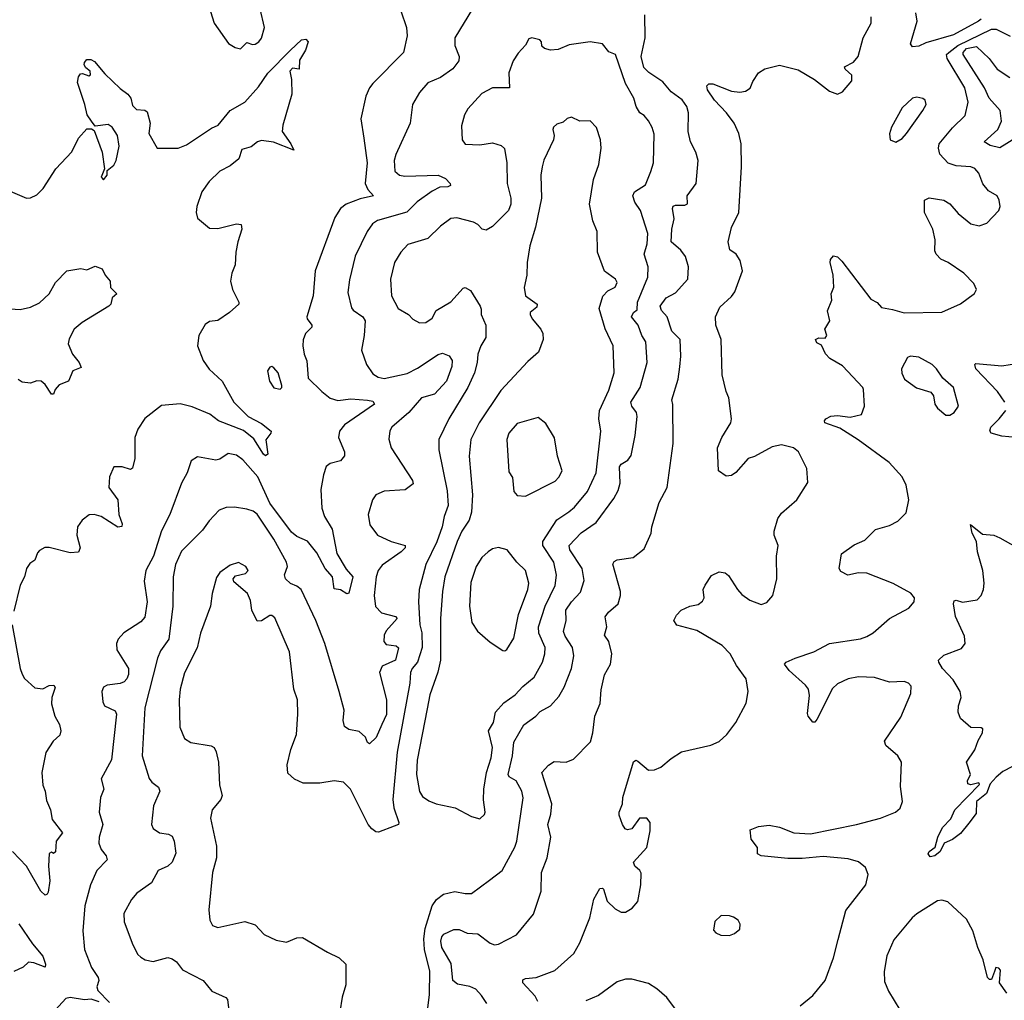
# Model space of a CAD drawing. Extents: x 1550320 to 1685906, y 509093 to 640511.
# Tile 201 of 256: x 1634153 to 1638886, y 535361 to 540072. Entities that reach past the tile are written whole.
import ezdxf

# ---------------------------------------------------------------- set-up
doc = ezdxf.new("R2010")
doc.units = 0

msp = doc.modelspace()

# ---------------------------------------------------------------- linework, layer by layer
at = {"layer": '0CON20XD'}
for points in [[(1635215, 539932.5), (1635245, 539962.5), (1635272.5, 539952.5), (1635285, 539954.2), (1635302.5, 539965), (1635315, 539983.3), (1635329.4, 540035), (1635309.2, 540125), (1635314, 540185), (1635308.8, 540195), (1635253.4, 540213.4), (1635115, 540202.9), (1635016.2, 540163.8), (1635011.2, 540155), (1635016.2, 540145), (1635070.7, 540110.7), (1635087.5, 540055), (1635157, 539957), (1635188.3, 539938.3), (1635215, 539932.5)], [(1635985.8, 540115), (1636012.9, 540035), (1636015.7, 539995), (1635998, 539915), (1635850, 539765), (1635834.2, 539745), (1635817.1, 539705), (1635792.9, 539595), (1635807, 539503), (1635822.6, 539385), (1635814.1, 539285), (1635826.2, 539256.2), (1635853.8, 539225), (1635789.2, 539210.8), (1635722, 539185), (1635695.4, 539164.6), (1635668.3, 539121.7), (1635573.9, 538866.1), (1635562.8, 538745), (1635533.1, 538645), (1635534.3, 538635), (1635556.7, 538605), (1635556.9, 538595), (1635526.4, 538563.6), (1635515.6, 538534.4), (1635514.4, 538505.6), (1635520, 538465), (1635533.2, 538433.2), (1635539.1, 538349.1), (1635605.2, 538285.2), (1635645, 538253.8), (1635682.9, 538242.9), (1635745, 538251.1), (1635824.7, 538244.7), (1635849.8, 538239.8), (1635857.8, 538225), (1635714.3, 538125), (1635690.6, 538095), (1635685.6, 538065), (1635714.5, 537995), (1635713.8, 537976.2), (1635695, 537952), (1635645, 537939.2), (1635626.7, 537925), (1635612.5, 537885), (1635600.5, 537815), (1635604.6, 537724.6), (1635617.3, 537685), (1635654.3, 537624.3), (1635677.2, 537507.2), (1635722.3, 537432.3), (1635754.4, 537395), (1635735, 537316.7), (1635725, 537313.8), (1635695, 537332.5), (1635665, 537337.5), (1635656, 537395), (1635620.6, 537435), (1635580.5, 537510.5), (1635535.9, 537565.9), (1635485, 537588.9), (1635459.2, 537609.2), (1635355, 537749.4), (1635297.3, 537875), (1635225, 537956.9), (1635195, 537979.6), (1635155, 537988.2), (1635115, 537961.1), (1635095, 537955.5), (1635008.3, 537971.7), (1634977, 537953), (1634958.6, 537895), (1634930.5, 537845), (1634874.4, 537694.4), (1634833.7, 537616.3), (1634796.5, 537495), (1634759.1, 537425), (1634750.4, 537375), (1634765.4, 537275), (1634755, 537201.2), (1634735, 537178.9), (1634654, 537126), (1634625.7, 537095), (1634618.1, 537075), (1634620, 537045), (1634675.3, 536955.3), (1634676.2, 536926.2), (1634668.2, 536905), (1634655, 536891.5), (1634635, 536882.5), (1634573.8, 536875), (1634555.4, 536864.6), (1634547.5, 536845), (1634552.2, 536795), (1634560.8, 536775), (1634611.7, 536751.7), (1634618.9, 536735), (1634594.7, 536515.3), (1634544.5, 536425), (1634556.8, 536375), (1634541.8, 536335), (1634535.4, 536265), (1634553.1, 536205), (1634534.1, 536145), (1634532.8, 536115), (1634545, 536084.4), (1634568.9, 536055), (1634573.3, 536035), (1634523.3, 535985), (1634492.7, 535915), (1634466, 535815), (1634456.6, 535695), (1634464.8, 535604.8), (1634498.3, 535518.3), (1634530, 535470), (1634533.3, 535455), (1634523.8, 535425), (1634528.3, 535408.3), (1634585, 535350)], [(1636330, 540125), (1636244.4, 539985), (1636245, 539947.5), (1636265.7, 539895), (1636264.3, 539875), (1636235, 539835.6), (1636175.4, 539794.6), (1636115, 539768.1), (1636075, 539722.5), (1636040.6, 539665), (1636030.5, 539575), (1635960.9, 539425), (1635953.6, 539395), (1635955.8, 539345), (1635978.8, 539325), (1636005, 539319.5), (1636165, 539324.7), (1636199.3, 539309.3), (1636221.9, 539285), (1636224.2, 539275), (1636211.4, 539268.6), (1636173.3, 539266.7), (1636135, 539247.6), (1636063.5, 539196.5), (1636013.1, 539146.9), (1635873.3, 539106.7), (1635848.6, 539091.4), (1635823.3, 539055), (1635765, 538936.2), (1635738.2, 538821.8), (1635730.9, 538760.9), (1635748.3, 538688.3), (1635755.7, 538675.7), (1635802, 538645), (1635814.3, 538625), (1635809.2, 538555), (1635795.6, 538485), (1635820, 538415), (1635850.4, 538370.4), (1635875.3, 538355.3), (1635905, 538347.7), (1636015, 538371.8), (1636065, 538397.3), (1636165, 538463.8), (1636185, 538470.5), (1636216.7, 538456.7), (1636231.2, 538435), (1636230.3, 538405), (1636204.6, 538335), (1636146.4, 538273.6), (1636083.8, 538255), (1636023.3, 538185), (1635942.5, 538115), (1635932.6, 538097.4), (1635927, 538057), (1635938.1, 538015), (1636041.7, 537858.3), (1636045, 537842), (1636006, 537814), (1635905, 537807.3), (1635865, 537789.2), (1635848.1, 537765), (1635828.5, 537695), (1635836.7, 537645), (1635872.5, 537595), (1635938.8, 537565), (1636006.2, 537545), (1636005.7, 537535), (1635986.5, 537515), (1635895, 537451.1), (1635875.5, 537425), (1635867.1, 537395), (1635857.1, 537305), (1635863.1, 537253.1), (1635891.7, 537221.7), (1635958.8, 537205), (1635967.8, 537195), (1635914.5, 537135), (1635904.6, 537115), (1635902.5, 537085), (1635915, 537070.5), (1635963.1, 537063.1), (1635973.6, 537053.6), (1635958.8, 536995), (1635895, 536965.3), (1635882.5, 536935), (1635916.2, 536805), (1635916.2, 536733.8), (1635894, 536686)], [(1636398.1, 535345), (1636373.5, 535383.5), (1636345, 535413.3), (1636316.2, 535426.2), (1636258, 535438), (1636235, 535455.7), (1636227.3, 535537.3), (1636182.2, 535615), (1636178.1, 535645), (1636181.6, 535665), (1636191.2, 535678.8), (1636240, 535700), (1636265, 535701.4), (1636303.9, 535683.9), (1636355, 535680), (1636415, 535634.6), (1636435, 535627.5), (1636455, 535629.6), (1636540.8, 535675), (1636623.1, 535775), (1636659.5, 535885), (1636660.5, 535975), (1636688.9, 536045), (1636706.2, 536145), (1636691.9, 536205), (1636705.5, 536255.5), (1636710.4, 536305), (1636663.5, 536455), (1636695, 536490.8), (1636722.4, 536507.6), (1636780, 536505), (1636815, 536518.6), (1636896.9, 536603.1), (1636908.5, 536645), (1636916.9, 536725), (1636943.2, 536786.8), (1636948.3, 536851.7), (1636963.5, 536925), (1636993.1, 536975), (1636999.2, 537025), (1636984.4, 537085), (1636964, 537115), (1636975.7, 537155.7), (1636966.8, 537203.2), (1636982.9, 537225), (1637030.6, 537265), (1637040.4, 537305), (1637040.4, 537325), (1637003.9, 537456.1), (1637010.6, 537469.4), (1637025, 537477.5), (1637102.7, 537487.3), (1637155, 537530), (1637188, 537605), (1637191.2, 537635), (1637227, 537753), (1637266, 537825), (1637294.5, 538035.5), (1637293.2, 538223.2), (1637288.6, 538245), (1637318.5, 538345), (1637326.2, 538403.8), (1637331.8, 538455), (1637328.5, 538535), (1637288.5, 538575), (1637265.3, 538645), (1637238.5, 538675), (1637232.2, 538695), (1637260, 538735), (1637305, 538760), (1637364.4, 538825), (1637367.3, 538885), (1637353.2, 538935), (1637331.5, 538965), (1637284.5, 539004.5), (1637288.5, 539065), (1637299.2, 539115), (1637290.4, 539165), (1637293.9, 539176.1), (1637305, 539181.5), (1637349.7, 539180.3), (1637362.7, 539187.3), (1637361.9, 539225), (1637405.5, 539285), (1637414.4, 539395), (1637403.3, 539435), (1637378.2, 539485), (1637366.2, 539535), (1637367.7, 539625), (1637360, 539655), (1637337.3, 539687.3), (1637284.4, 539725), (1637245, 539773.1), (1637177.8, 539817.8), (1637153.1, 539843.1), (1637140.6, 539895), (1637159.7, 539985), (1637157.5, 540095)], [(1638161.7, 539868.3), (1638184, 539896), (1638207.3, 539985), (1638246.2, 540055), (1638246.7, 540085)], [(1638445, 539941.6), (1638435.4, 539955.4), (1638466.6, 540065), (1638460.9, 540105)], [(1638775.4, 540075), (1638762.2, 540065), (1638641.3, 539998.7), (1638509.1, 539960.9), (1638475, 539944.8), (1638445, 539941.6)], [(1636115.6, 535325), (1636123.4, 535386.6), (1636125, 535500), (1636098.4, 535605), (1636095.3, 535655.3), (1636101.9, 535705), (1636136.2, 535815), (1636156.4, 535845), (1636189.8, 535870.2), (1636245, 535882.7), (1636295, 535873.3), (1636325, 535874.3), (1636411.5, 535938.5), (1636472.9, 535985), (1636533.7, 536096.3), (1636543.2, 536125), (1636572.6, 536332.6), (1636566.2, 536365), (1636539.1, 536415), (1636505.7, 536435), (1636500.8, 536445), (1636521.4, 536535), (1636528.9, 536601.1), (1636576.6, 536683.4), (1636634.3, 536725), (1636655, 536747.5), (1636705, 536775.6), (1636745, 536820), (1636770.9, 536865), (1636805.4, 536955), (1636816.1, 537015), (1636810, 537055), (1636775, 537109.4), (1636767.3, 537132.7), (1636779.3, 537185), (1636777.8, 537235), (1636805, 537274.6), (1636848.8, 537321.2), (1636867.1, 537377.1), (1636857.2, 537435), (1636797.1, 537525), (1636794, 537545), (1636852.7, 537607.3), (1636923.9, 537656.1), (1637008.8, 537771.2), (1637030.4, 537809.6), (1637038.9, 537845), (1637036.1, 537923.9), (1637045, 537937.1), (1637075.8, 537955), (1637092.6, 537977.4), (1637111.8, 538075), (1637121.5, 538165), (1637117.7, 538185), (1637095.3, 538215.3), (1637090, 538235), (1637135.4, 538305), (1637169.2, 538425), (1637162.5, 538525), (1637143.7, 538555), (1637126, 538605), (1637094.7, 538645), (1637103.9, 538665), (1637121.5, 538678.5), (1637123.5, 538715), (1637172.7, 538835), (1637173.9, 538885), (1637155.2, 538945), (1637169.3, 538995), (1637172.9, 539045), (1637137.5, 539155), (1637109.3, 539195), (1637100, 539225), (1637107.8, 539245), (1637161.2, 539278.8), (1637187.4, 539342.6), (1637198.9, 539385), (1637202.6, 539522.6), (1637193.6, 539553.6), (1637175, 539586.2), (1637155, 539612), (1637134.5, 539624.5), (1637116.7, 539655), (1637104.4, 539695), (1637065.3, 539765.3), (1637017.5, 539905), (1636985, 539917.8), (1636955, 539956), (1636895, 539965.7), (1636795, 539952), (1636740.8, 539929.2), (1636705, 539926), (1636675, 539934), (1636662.5, 539945), (1636661.2, 539965), (1636653.3, 539975), (1636615, 539984.3), (1636600, 539980), (1636585, 539950), (1636548.5, 539911.5), (1636525.5, 539874.5), (1636504, 539816), (1636506.7, 539745), (1636425, 539744.4), (1636375, 539718.1), (1636306.8, 539643.2), (1636290.8, 539615), (1636277.3, 539562.7), (1636280, 539495), (1636295, 539473.8), (1636365, 539470), (1636425, 539480.6), (1636467.9, 539467.9), (1636483.4, 539453.4), (1636494.5, 539385), (1636496.1, 539285), (1636514.1, 539215), (1636513.5, 539185), (1636502.7, 539155), (1636425, 539079.1), (1636395, 539061.5), (1636375.4, 539065.4), (1636355, 539087.5), (1636335, 539098.6), (1636255, 539119.4), (1636225, 539117.1), (1636175, 539080.8), (1636115, 539020.6), (1636018.8, 538991.2), (1635984.7, 538955.3), (1635954.4, 538905), (1635934.6, 538825), (1635940.5, 538745), (1635972.5, 538685), (1636021.2, 538655), (1636042.7, 538632.7), (1636075, 538616.2), (1636105, 538616.7), (1636135, 538638.8), (1636155.6, 538674.4), (1636225, 538717.1), (1636285, 538782), (1636295, 538785.8), (1636320.6, 538770.6), (1636366, 538695), (1636371.7, 538681.7), (1636370.8, 538655), (1636393.8, 538605), (1636394.4, 538545), (1636370, 538505), (1636354.6, 538465), (1636351.8, 538425), (1636338.9, 538375), (1636306.7, 538305), (1636215.4, 538155), (1636168.2, 538055), (1636167.7, 538005), (1636207.8, 537807.8), (1636212.4, 537737.6), (1636193.2, 537685), (1636184, 537635), (1636157.4, 537562.6), (1636105.3, 537455), (1636073.9, 537335), (1636070.3, 537275), (1636076.4, 537165), (1636086, 537126), (1636087.5, 537055), (1636064.4, 536985.6), (1636038.9, 536955), (1636031.2, 536935), (1636027.8, 536885), (1635966.9, 536553.1), (1635946.5, 536325), (1635951.3, 536285), (1635975.6, 536214.4), (1635973.3, 536205), (1635953.2, 536196.8), (1635878.3, 536168.3), (1635865, 536170), (1635845, 536184), (1635827.5, 536205), (1635742.9, 536375), (1635709.1, 536409.1), (1635665, 536415.6), (1635595, 536403.1), (1635515, 536403.3), (1635473.7, 536423.7), (1635442.1, 536452.1), (1635438.7, 536491.3), (1635456.4, 536565), (1635483, 536637), (1635490.5, 536735), (1635488.5, 536805), (1635470.5, 536855), (1635449.6, 537035), (1635378.5, 537198.5), (1635365, 537209.2), (1635355, 537209.2), (1635315, 537184), (1635295, 537182.5), (1635268, 537235), (1635262, 537282), (1635247.3, 537315), (1635181.8, 537371.8), (1635178.5, 537385), (1635190.2, 537399.8), (1635238.3, 537411.7), (1635250.8, 537425), (1635240, 537445), (1635205, 537464.3), (1635165, 537451.9), (1635115, 537415.6), (1635098.3, 537391.7), (1635077.5, 537315), (1635070, 537255), (1635021.2, 537125), (1635005.8, 537054.2), (1634945.3, 536934.7), (1634923.8, 536855), (1634919.2, 536805), (1634922.7, 536672.7), (1634945, 536618), (1634975, 536598.6), (1635073.6, 536583.6), (1635087.5, 536575), (1635097.8, 536555), (1635107.9, 536505), (1635114, 536394), (1635125.6, 536345), (1635120, 536325), (1635078.6, 536275), (1635070.6, 536235), (1635099.3, 536100.7), (1635099.6, 536045), (1635080, 535975), (1635061.3, 535795), (1635066.2, 535746.2), (1635079.4, 535719.4), (1635105, 535710.8), (1635235, 535738.6), (1635285, 535722.5), (1635327.4, 535677.4), (1635385, 535650), (1635435, 535640), (1635485, 535661.4), (1635512.7, 535662.7), (1635631.7, 535591.7), (1635688.8, 535565), (1635720, 535535), (1635720.8, 535435), (1635702.2, 535375), (1635691.8, 535305)], [(1638349.3, 538679.3), (1638405, 538663.8), (1638585, 538667.1), (1638675, 538706.2), (1638743, 538757), (1638752.5, 538775), (1638740, 538805), (1638690.8, 538855), (1638616.2, 538905), (1638581.3, 538921.3), (1638558.8, 538945), (1638552, 538962), (1638554.3, 539015), (1638543.1, 539065), (1638502, 539145), (1638502.5, 539205), (1638525, 539216.2), (1638595.6, 539205.6), (1638625, 539186.7), (1638665, 539140.8), (1638725, 539092), (1638765, 539081.4), (1638802, 539095), (1638860, 539155), (1638865.7, 539175), (1638862, 539205), (1638851.2, 539225), (1638810.4, 539250.4), (1638782.7, 539282.7), (1638763.3, 539335), (1638745, 539356.7), (1638725, 539364.4), (1638655, 539370), (1638616.7, 539383.3), (1638576.1, 539426.1), (1638569.2, 539455), (1638573.2, 539475), (1638637.6, 539552.4), (1638698.1, 539611.9), (1638712.1, 539675), (1638695.9, 539745), (1638611.6, 539885), (1638608.9, 539905), (1638618.9, 539915), (1638662.5, 539947.5), (1638825, 540026.6), (1638846.7, 540026.7), (1638915, 539993.1)], [(1634095, 539252.5), (1634185, 539214.2), (1634205, 539215.8), (1634235, 539230.8), (1634265, 539260.8), (1634326, 539355), (1634403.4, 539436.6), (1634435, 539502.5), (1634475, 539547.5), (1634497.5, 539547.5), (1634510, 539540), (1634548.8, 539435), (1634560, 539355), (1634543.8, 539315), (1634555, 539302.5), (1634572.5, 539325), (1634572.5, 539347.5), (1634605, 539373.3), (1634616, 539395), (1634631.2, 539465), (1634623.3, 539515), (1634596.7, 539555), (1634577.7, 539567.7), (1634515, 539560), (1634497.5, 539585), (1634476.7, 539615), (1634466.2, 539665), (1634430.9, 539770.9), (1634435, 539797.5), (1634445, 539811.2), (1634455, 539813.8), (1634485, 539802), (1634493.6, 539806.4), (1634491.2, 539825), (1634470.5, 539840.5), (1634463.3, 539855), (1634464, 539866), (1634475, 539880), (1634495, 539881.2), (1634511.7, 539871.7), (1634561.7, 539811.7), (1634635, 539741.2), (1634673.3, 539715), (1634686.7, 539695), (1634695, 539660), (1634715, 539640), (1634755, 539637.5), (1634765, 539630), (1634780, 539575), (1634773.3, 539525), (1634813.3, 539455), (1634915, 539454), (1634955, 539471.6), (1635075, 539551.1), (1635106.2, 539565), (1635164.2, 539635), (1635234.3, 539675.7), (1635301, 539749), (1635345, 539815.6), (1635454, 539925), (1635507.5, 539975), (1635528.8, 539978.8), (1635540, 539965), (1635526.7, 539925), (1635497.5, 539877.5), (1635496.7, 539835), (1635465, 539838.8), (1635451.4, 539825), (1635460, 539785), (1635460.8, 539715), (1635417.3, 539565), (1635414.3, 539535), (1635456.7, 539475), (1635470, 539445), (1635373.1, 539483.1), (1635315, 539492), (1635295.6, 539485), (1635265, 539460.4), (1635220.9, 539449.1), (1635206.1, 539403.9), (1635165, 539369.6), (1635115.2, 539344.8), (1635063.9, 539295), (1635028.8, 539245), (1635003.8, 539175), (1635000.4, 539145), (1635007.7, 539117.7), (1635065, 539070), (1635105, 539068.6), (1635195, 539092), (1635217.7, 539087.7), (1635220.8, 539065), (1635202.2, 539005), (1635191.1, 538955), (1635188.9, 538895), (1635173.1, 538855), (1635165.8, 538815), (1635175.8, 538775), (1635206.7, 538715), (1635206.7, 538705), (1635162, 538665), (1635105, 538627.1), (1635065, 538621.4), (1635045, 538608), (1635014.4, 538555), (1635008, 538505), (1635034.4, 538435), (1635063.5, 538393.5), (1635126.1, 538336.1), (1635181.5, 538235), (1635251.4, 538165), (1635315, 538131.4), (1635361.2, 538095), (1635360, 538085), (1635336.2, 538053.8), (1635345.7, 537985), (1635335, 537975.8), (1635325, 537984.4), (1635277.6, 538057.6), (1635228.5, 538098.5), (1635107.8, 538145), (1635066.3, 538176.3), (1634982.2, 538212.2), (1634925, 538226.6), (1634835, 538218.2), (1634754.2, 538155.8), (1634720.6, 538105), (1634705.6, 538065), (1634705.6, 537964.4), (1634695, 537917.5), (1634685, 537911.2), (1634645, 537923.8), (1634605, 537923.3), (1634584, 537875), (1634582, 537825), (1634624, 537765), (1634628.8, 537695), (1634645, 537650), (1634643, 537637), (1634625, 537633.3), (1634545, 537684.3), (1634510, 537695), (1634487.3, 537692.7), (1634453, 537667), (1634430, 537635), (1634428, 537595), (1634443.3, 537535), (1634436.1, 537513.9), (1634395, 537511.2), (1634294.1, 537535.9), (1634274.3, 537535.7), (1634248.3, 537521.7), (1634238.8, 537511.2), (1634226.2, 537475), (1634201.1, 537458.9), (1634185.8, 537435), (1634175.6, 537395), (1634154.4, 537355.6), (1634125, 537230)], [(1638945, 539505.4), (1638865, 539456.9), (1638818.3, 539468.3), (1638790, 539485), (1638855, 539544.6), (1638872.9, 539585), (1638866.1, 539635), (1638813.8, 539695), (1638790.4, 539745), (1638688.7, 539905), (1638687.8, 539915), (1638705, 539933.6), (1638752.5, 539942.5), (1638812.8, 539885), (1638852.2, 539835), (1638912.2, 539795)], [(1636644.2, 535355), (1636630.2, 535380.2), (1636571.2, 535445), (1636571.7, 535458.3), (1636584.1, 535465.9), (1636635, 535470.8), (1636725.5, 535504.5), (1636816.7, 535585), (1636845, 535637.5), (1636893.6, 535756.4), (1636913, 535847), (1636941.7, 535898.3), (1636955, 535900), (1636960, 535895), (1636977.3, 535837.3), (1637015, 535800), (1637045, 535784.2), (1637065, 535784), (1637097, 535803), (1637124.1, 535835.9), (1637138.8, 535915), (1637140.7, 535970.7), (1637133.3, 535985), (1637110, 536005), (1637103.8, 536025), (1637167.1, 536095), (1637184, 536175), (1637183.3, 536215), (1637167.5, 536235), (1637132.5, 536235), (1637095.9, 536184.1), (1637075, 536180), (1637064.1, 536184.1), (1637050, 536205), (1637035, 536250), (1637034.2, 536265), (1637050.8, 536305), (1637052.9, 536335), (1637103.2, 536506.8), (1637115, 536513.8), (1637125, 536510), (1637175, 536466), (1637205, 536468), (1637235, 536480), (1637285, 536522.5), (1637335, 536554), (1637475, 536585.8), (1637515.4, 536604.6), (1637552.8, 536637.2), (1637595.7, 536695), (1637645, 536788.8), (1637655.5, 536845), (1637644.4, 536905), (1637598.9, 536968.9), (1637568.5, 537025), (1637529.1, 537065), (1637408, 537138), (1637312.2, 537162.2), (1637296.7, 537185), (1637309.5, 537210.5), (1637333.3, 537235), (1637375, 537254.2), (1637415, 537262), (1637435, 537278.8), (1637444, 537295), (1637438.8, 537335), (1637448.8, 537355), (1637478.8, 537401.2), (1637515, 537420), (1637545, 537414), (1637560.9, 537400.9), (1637603.8, 537333.8), (1637625, 537310), (1637662.6, 537282.6), (1637717, 537263), (1637745, 537272.5), (1637773.9, 537306.1), (1637792.9, 537385), (1637791.1, 537495), (1637799.4, 537545), (1637780, 537595), (1637779.4, 537615), (1637796.9, 537675), (1637815, 537700.8), (1637888.1, 537765), (1637941.7, 537848.3), (1637937.5, 537915), (1637897.5, 537995), (1637873.3, 538015), (1637815, 538029.5), (1637769.5, 538020.5), (1637685.9, 537974.1), (1637655, 537963.8), (1637595, 537896), (1637575, 537881.4), (1637549.5, 537879.5), (1637511.9, 537905), (1637508, 538015), (1637527.5, 538065), (1637571.2, 538135), (1637574, 538155), (1637562.5, 538255), (1637548.8, 538285), (1637529.4, 538365), (1637525.5, 538535), (1637499.5, 538605), (1637498, 538645), (1637518.9, 538691.1), (1637575, 538742.5), (1637590.8, 538765), (1637628.1, 538865), (1637615.6, 538915), (1637596.7, 538945), (1637566.9, 538966.9), (1637558, 539005), (1637575, 539073.8), (1637609.2, 539145), (1637622.2, 539365), (1637620.5, 539475), (1637610.4, 539525), (1637586.9, 539575), (1637551.1, 539625), (1637493.5, 539685), (1637459.2, 539735), (1637456.7, 539755), (1637466.1, 539763.9), (1637485, 539764.3), (1637575, 539728.9), (1637615, 539724.3), (1637641.2, 539728.8), (1637665, 539742.5), (1637676.7, 539775), (1637705, 539816.7), (1637735, 539836.7), (1637805, 539852.9), (1637895, 539830.6), (1637974, 539785), (1638045, 539729.2), (1638085, 539714), (1638108.8, 539725), (1638152.4, 539777.6), (1638153.3, 539805), (1638121.5, 539835), (1638118.6, 539845), (1638161.7, 539868.3)], [(1638365, 539484.3), (1638395, 539501.4), (1638415.7, 539525), (1638494, 539635), (1638510, 539665), (1638506.2, 539685), (1638495, 539693.3), (1638465, 539699.2), (1638445, 539695.6), (1638395, 539649.2), (1638344.4, 539555), (1638334.2, 539524.2), (1638338, 539495), (1638365, 539484.3)], [(1636365, 536232.5), (1636387.3, 536252.7), (1636391.2, 536265), (1636383.2, 536323.2), (1636384.6, 536374.6), (1636396.3, 536455), (1636419.4, 536525), (1636425.9, 536575), (1636406.9, 536655), (1636430.8, 536695), (1636440.8, 536745), (1636480.9, 536789.1), (1636535, 536828.9), (1636571.7, 536868.3), (1636626.6, 536913.4), (1636666.1, 536985), (1636677.7, 537025), (1636678.2, 537055), (1636648.7, 537125), (1636647.6, 537155), (1636679.2, 537255), (1636726.2, 537353.8), (1636734, 537404), (1636721.1, 537465), (1636667.5, 537545), (1636667, 537565), (1636735, 537668.8), (1636793, 537707), (1636820.6, 537729.4), (1636883.1, 537805), (1636924, 537895), (1636946.6, 538095), (1636936.6, 538155), (1636940, 538195), (1636985, 538292), (1637010, 538375), (1637005.5, 538505), (1636967, 538587), (1636938.9, 538685), (1636956.2, 538743.8), (1636980.9, 538769.1), (1637015, 538786.2), (1637025, 538810), (1637016.7, 538825), (1636964.2, 538864.2), (1636930, 538955), (1636929.2, 539055), (1636907.5, 539105), (1636892.1, 539185), (1636900.9, 539245), (1636910.5, 539305), (1636936.1, 539376.1), (1636947.8, 539455), (1636945.6, 539495), (1636925, 539553.3), (1636895, 539586.7), (1636845, 539583.8), (1636805, 539603.3), (1636785, 539596.7), (1636765, 539580), (1636735, 539570.8), (1636719.2, 539555), (1636715.8, 539545), (1636722.9, 539515), (1636718.6, 539495), (1636673, 539397), (1636664.6, 539365.4), (1636658.2, 539325), (1636661.1, 539215), (1636633.1, 539075), (1636605.6, 538985), (1636592.5, 538905), (1636590.8, 538845), (1636578.6, 538785), (1636584.2, 538745), (1636640, 538705), (1636638.5, 538691.5), (1636607.5, 538665), (1636607.1, 538655), (1636615.8, 538635), (1636657.5, 538585), (1636667.1, 538565), (1636668.6, 538535), (1636647.1, 538475), (1636595, 538430), (1636465, 538291.1), (1636361.8, 538135), (1636321.2, 538055), (1636313.8, 537975), (1636329.1, 537789.1), (1636325.5, 537705.5), (1636313.2, 537666.8), (1636277.8, 537615), (1636255.6, 537564.4), (1636196.9, 537395), (1636184.7, 537325), (1636175.8, 537195), (1636176, 536995), (1636162.6, 536937.4), (1636125, 536828.8), (1636111.7, 536761.7), (1636063.1, 536515), (1636059.7, 536445), (1636074.1, 536364.1), (1636089.6, 536339.6), (1636119.1, 536319.1), (1636155, 536304.4), (1636245.5, 536285.5), (1636325, 536244), (1636365, 536232.5)], [(1637905.4, 535334.6), (1637965, 535383.3), (1638025.6, 535455), (1638065.5, 535565), (1638087.5, 535652.5), (1638125, 535792), (1638220, 535915), (1638231.5, 535965), (1638218.5, 535998.5), (1638185, 536025.4), (1638135, 536040.9), (1638015, 536051.6), (1637915, 536041.3), (1637845, 536041.9), (1637717.5, 536055), (1637700, 536065), (1637700, 536095), (1637668.8, 536135), (1637665, 536180), (1637705, 536196), (1637755, 536202), (1637805, 536192.9), (1637875, 536165.6), (1637955, 536160), (1638175.4, 536204.6), (1638291.2, 536235), (1638363.8, 536265), (1638385, 536283.8), (1638397.5, 536315), (1638387.6, 536387.6), (1638391.1, 536505), (1638375, 536535.7), (1638316, 536585), (1638310.8, 536605), (1638388.9, 536721.1), (1638436.9, 536835), (1638439.1, 536869.1), (1638426.2, 536885), (1638405, 536891.9), (1638335, 536888.9), (1638261.4, 536911.4), (1638185, 536915.3), (1638134.8, 536905.2), (1638085, 536881.5), (1638060.6, 536859.4), (1637985, 536710), (1637975, 536697.5), (1637965, 536697.5), (1637943.3, 536725), (1637939.3, 536739.3), (1637950, 536825), (1637944.3, 536855), (1637930, 536875), (1637852.5, 536945), (1637830, 536975), (1637837.5, 536985), (1637881.2, 537005), (1637970, 537035), (1638045, 537075.5), (1638195, 537097.1), (1638225, 537108.2), (1638255, 537126.7), (1638334.6, 537195.4), (1638426.7, 537245), (1638452, 537275), (1638454, 537295), (1638436.8, 537316.8), (1638352.6, 537362.6), (1638225, 537412.9), (1638185, 537414.3), (1638133.9, 537403.9), (1638100.7, 537420.7), (1638092.5, 537435), (1638104.2, 537505.8), (1638165, 537549.2), (1638215, 537572), (1638266.8, 537623.2), (1638335, 537642.5), (1638375, 537662), (1638415, 537702.5), (1638426.7, 537765), (1638414.4, 537835), (1638394.3, 537875), (1638333.1, 537945), (1638183.9, 538053.9), (1638095, 538110), (1638023.3, 538135), (1638021.2, 538145), (1638028.8, 538155), (1638052.6, 538167.4), (1638085, 538170), (1638145, 538163.1), (1638200, 538175), (1638213.8, 538215), (1638210, 538295), (1638206.7, 538305), (1638108.6, 538408.6), (1638046.7, 538445), (1638026.4, 538466.4), (1638008, 538508), (1637985, 538520), (1637978, 538535), (1637995, 538544), (1638025, 538542.5), (1638032.5, 538555), (1638023.8, 538585), (1638046.7, 538625), (1638036.4, 538673.6), (1638056.7, 538725), (1638053.8, 538755), (1638067, 538787), (1638063.3, 538845), (1638048.8, 538905), (1638050.5, 538919.5), (1638065, 538936.7), (1638085, 538932.5), (1638105, 538912.5), (1638245, 538730), (1638275, 538713.3), (1638295, 538690), (1638349.3, 538679.3)], [(1634107, 538683), (1634155, 538680), (1634205, 538690.6), (1634248.3, 538711.7), (1634294.2, 538755), (1634325, 538808.8), (1634380, 538865), (1634446.4, 538876.4), (1634475, 538870), (1634515, 538887.5), (1634550, 538875), (1634563.9, 538843.9), (1634587.5, 538815), (1634590, 538785), (1634620, 538755), (1634597.5, 538735), (1634591.2, 538705), (1634581.2, 538695), (1634452.7, 538617.3), (1634414, 538585), (1634390.5, 538539.5), (1634386.2, 538515), (1634406.2, 538465), (1634438, 538425), (1634448.3, 538401.7), (1634407.5, 538385), (1634386.7, 538335), (1634342.5, 538317.5), (1634323.8, 538295), (1634315, 538272.5), (1634305, 538272.5), (1634275, 538320), (1634255.9, 538335.9), (1634235, 538336.2), (1634205, 538326.2), (1634165, 538331.2), (1634145, 538343.8)], [(1638605, 538172), (1638625, 538172.5), (1638645.8, 538185), (1638665.7, 538215), (1638641.4, 538305), (1638590, 538350), (1638559.5, 538395), (1638538.6, 538415), (1638475, 538451.2), (1638435, 538455.7), (1638420.6, 538449.4), (1638392.5, 538395), (1638393.8, 538373.8), (1638405.6, 538345), (1638463.3, 538303.3), (1638532.3, 538282.3), (1638545.6, 538265.6), (1638552.2, 538225), (1638564.4, 538205), (1638605, 538172)], [(1638888.8, 538235), (1638853.8, 538285), (1638749.4, 538395), (1638744, 538415), (1638750, 538420), (1638875, 538408.9), (1638955, 538421.5)], [(1635405, 538296.7), (1635413.3, 538305), (1635413.3, 538315), (1635396, 538375), (1635375, 538400), (1635365, 538406.2), (1635355, 538403.3), (1635344.2, 538385), (1635352.9, 538335), (1635375, 538304), (1635405, 538296.7)], [(1638975, 538062.1), (1638875, 538071.5), (1638822.5, 538085), (1638816.1, 538096.1), (1638820.8, 538115), (1638861.4, 538155), (1638893.3, 538195)], [(1636585, 537782), (1636726.2, 537855), (1636745, 537873.8), (1636760.8, 537905), (1636737.5, 537975), (1636723, 538063), (1636682.3, 538132.3), (1636645, 538160), (1636545, 538132.5), (1636505, 538085.8), (1636494.5, 538055), (1636505, 537900), (1636522.5, 537872.5), (1636528.8, 537805), (1636545, 537786.7), (1636585, 537782)], [(1635894, 536686), (1635866, 536624), (1635835, 536592.5), (1635825, 536598.8), (1635814.4, 536625), (1635785, 536652.5), (1635735, 536662.5), (1635715, 536676.7), (1635707.5, 536705), (1635713.1, 536755), (1635688.9, 536845), (1635619, 537075), (1635576.8, 537185), (1635505.3, 537335), (1635485, 537350.9), (1635455, 537362.7), (1635430.9, 537385), (1635426.1, 537405), (1635439.6, 537445), (1635434.6, 537465), (1635375, 537575.5), (1635295, 537695.5), (1635275, 537710.5), (1635245, 537721.1), (1635185, 537730), (1635145, 537728.1), (1635111.2, 537715), (1635064.4, 537665), (1635030.9, 537619.1), (1634930.9, 537519.1), (1634901.8, 537455), (1634890, 537395), (1634889.7, 537255), (1634869.7, 537095), (1634829.7, 537040.3), (1634814.7, 537005), (1634754.6, 536765), (1634741.9, 536535), (1634775.5, 536425.5), (1634788.3, 536408.3), (1634820, 536385), (1634826.9, 536365), (1634796.4, 536295), (1634785.8, 536205), (1634795, 536186.2), (1634824.5, 536164.5), (1634868.3, 536158.3), (1634885, 536148.8), (1634895.7, 536125), (1634903, 536067), (1634885, 536023.8), (1634864.2, 536005.8), (1634818.8, 535985), (1634786, 535925), (1634715.4, 535874.6), (1634690, 535845), (1634652.7, 535777.3), (1634655, 535737.5), (1634696.9, 535626.9), (1634721.2, 535581.2), (1634735, 535567.1), (1634756.7, 535555), (1634795, 535546.5), (1634865, 535565.8), (1634885, 535560), (1634906, 535545), (1634935, 535507.5), (1635035.4, 535455.4), (1635076, 535405), (1635144.2, 535374.2), (1635151.2, 535365), (1635156.7, 535325)], [(1638925.3, 536484.7), (1638879.5, 536460.5), (1638847.6, 536432.4), (1638818.8, 536401.2), (1638800, 536355), (1638752.5, 536315), (1638751.2, 536258.8), (1638715, 536211.2), (1638675, 536162.5), (1638637, 536133), (1638597.5, 536115), (1638577.5, 536075), (1638552.5, 536055), (1638530, 536050), (1638520, 536065), (1638524.1, 536075.9), (1638553.6, 536096.4), (1638566.7, 536145), (1638589.3, 536190.7), (1638628.3, 536231.7), (1638648, 536275), (1638767, 536397), (1638763.9, 536406.1), (1638725, 536396.2), (1638710.8, 536400.8), (1638708.8, 536415), (1638723.3, 536445), (1638703.8, 536505), (1638745, 536563.3), (1638760.9, 536609.1), (1638781.2, 536645), (1638782.5, 536665), (1638775, 536670), (1638725, 536671.2), (1638676, 536715), (1638664, 536745), (1638665.8, 536775), (1638678.6, 536815), (1638674.3, 536845), (1638640.9, 536900.9), (1638589.5, 536955), (1638571.2, 536985), (1638570, 536995), (1638595, 537018.8), (1638679.6, 537050.4), (1638698.6, 537075), (1638695, 537110), (1638651.1, 537205), (1638642.5, 537265), (1638645, 537280), (1638655, 537283.3), (1638685, 537272.9), (1638755, 537284.5), (1638775.6, 537305), (1638785.9, 537334.1), (1638789.3, 537365), (1638782.4, 537425), (1638756.8, 537515), (1638752.7, 537565), (1638730.9, 537605), (1638723.6, 537646.4), (1638780.7, 537600.7), (1638835, 537595.6), (1638865, 537582.9), (1638966.7, 537525)], [(1636485, 537040), (1636495, 537046.2), (1636528.8, 537101.2), (1636551.3, 537215), (1636596.2, 537335), (1636600.4, 537365), (1636584.3, 537425), (1636542.5, 537465), (1636496.7, 537525), (1636455, 537535.8), (1636425, 537530), (1636405, 537515.8), (1636375, 537487.5), (1636346.7, 537445), (1636322, 537368), (1636315.5, 537255), (1636325.6, 537175.6), (1636353.5, 537133.5), (1636415, 537081.2), (1636475, 537041.2), (1636485, 537040)], [(1634116.5, 537165), (1634154.5, 536955), (1634165, 536927.5), (1634176.1, 536906.1), (1634225, 536861.2), (1634263.6, 536856.4), (1634295, 536873.3), (1634316.7, 536875), (1634323.3, 536863.3), (1634308, 536815), (1634306, 536785), (1634321.4, 536725), (1634344, 536685), (1634351.2, 536655), (1634345.8, 536634.2), (1634314.4, 536605.6), (1634278.3, 536551.7), (1634258.9, 536455), (1634263.8, 536395), (1634275.5, 536365), (1634281.2, 536321.2), (1634300.8, 536275), (1634309.1, 536229.1), (1634358, 536165), (1634328.1, 536125), (1634325, 536073.3), (1634315, 536066.7), (1634305, 536072.5), (1634294.4, 536065.6), (1634290.6, 536005), (1634298.2, 535935), (1634289.5, 535880.5), (1634285, 535870), (1634275, 535866.2), (1634254.5, 535884.5), (1634185.4, 536005.4), (1634118.6, 536075)], [(1638897.5, 535395), (1638863.3, 535445), (1638867.5, 535505), (1638860, 535515), (1638845, 535517.5), (1638838.3, 535498.3), (1638825, 535460), (1638815, 535460), (1638805, 535470), (1638784.3, 535555), (1638759.2, 535615), (1638735.6, 535695), (1638705, 535750), (1638615, 535834.5), (1638585, 535842.3), (1638565, 535838.2), (1638465, 535776.2), (1638443.6, 535756.4), (1638355, 535651.2), (1638320.8, 535575), (1638308.8, 535498.8), (1638310.9, 535450.9), (1638329.4, 535405), (1638384, 535315)], [(1634148.8, 535728.8), (1634215, 535631.4), (1634263.4, 535573.4), (1634276.9, 535535), (1634275, 535520), (1634220.6, 535540.6), (1634195, 535543.9), (1634169.6, 535520.4), (1634125, 535499.4)], [(1637565, 535672.5), (1637588.3, 535681.7), (1637615, 535702.5), (1637617, 535727), (1637606.4, 535746.4), (1637585, 535760), (1637565, 535766.7), (1637525, 535767.5), (1637495, 535740), (1637488.3, 535698.3), (1637500, 535685), (1637523.6, 535673.6), (1637565, 535672.5)], [(1637315, 535305.8), (1637264.1, 535374.1), (1637215.8, 535415.8), (1637175, 535441.5), (1637095, 535461.4), (1637065, 535461.7), (1637025, 535449.2), (1636935.9, 535384.1), (1636875, 535357.8)], [(1634535, 535352.5), (1634496.7, 535366.7), (1634465, 535362.9), (1634395, 535373.6), (1634375, 535368.9), (1634258.3, 535241.7)]]:
    msp.add_lwpolyline(points, dxfattribs=at)

doc.saveas('drawing.dxf')
